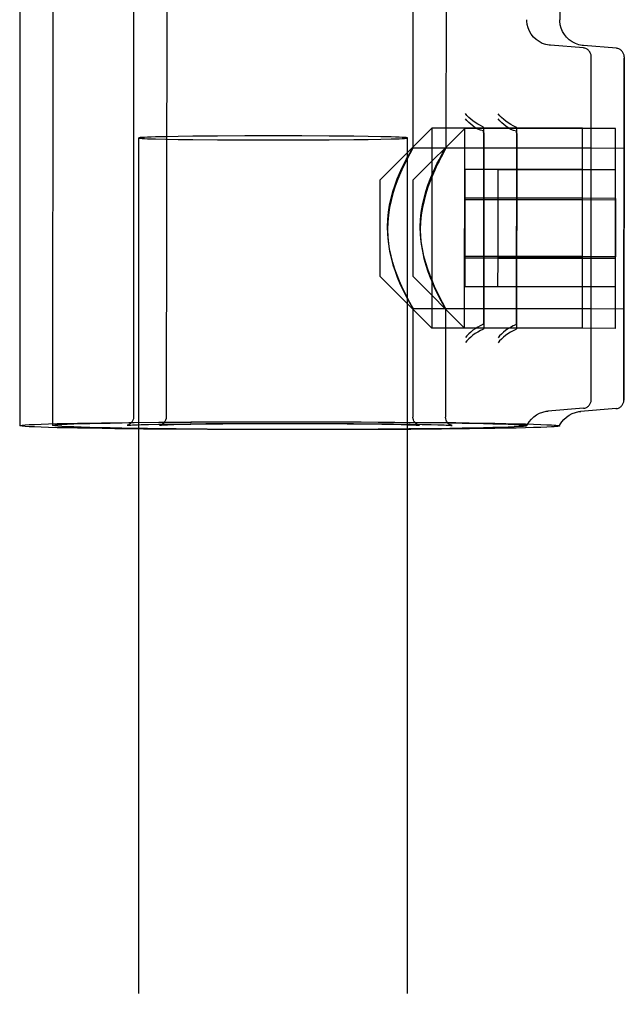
# Model space of a CAD drawing. Header units: inches. Extents: x 0 to 309, y 0 to 200.
# Tile 56 of 119: x 108.244 to 108.948, y 141.861 to 143.007. Entities that reach past the tile are written whole.
import ezdxf

# ---------------------------------------------------------------- set-up
doc = ezdxf.new("R2010")
doc.units = ezdxf.units.IN
doc.header["$LTSCALE"] = 17
doc.header["$MEASUREMENT"] = 0
doc.linetypes.add('HIDDEN', pattern=[0.2, 0.1, -0.1])
doc.layers.add('DEFAULT_2', color=8, linetype='HIDDEN')

msp = doc.modelspace()

# ---------------------------------------------------------------- linework, layer by layer
at = {"layer": 'DEFAULT_2', "color": 8, "linetype": 'HIDDEN'}
for p, q in [((108.2442, 143.1415), (108.2442, 142.5345)), ((108.2828, 143.1418), (108.2822, 142.5348)), ((108.8728, 143.1315), (108.8727, 143.0068)), ((108.3767, 143.1194), (108.3767, 142.5445)), ((108.4153, 143.1196), (108.4147, 142.5447)), ((108.7017, 143.1194), (108.7017, 142.8576)), ((108.7403, 143.1192), (108.74, 142.8574)), ((108.8342, 143.0069), (108.8342, 143.0071)), ((108.8727, 143.0065), (108.8727, 143.0068)), ((108.9, 142.9742), (108.8616, 142.9773)), ((108.9384, 142.9738), (108.9001, 142.9769)), ((108.9092, 142.5647), (108.9092, 142.9642)), ((108.9476, 142.9638), (108.9472, 142.5643)), ((108.9472, 142.5643), (108.9476, 142.9622)), ((108.4743, 142.8716), (108.4456, 142.8714)), ((108.506, 142.8718), (108.4743, 142.8716)), ((108.5392, 142.8719), (108.506, 142.8718)), ((108.5724, 142.8718), (108.5392, 142.8719)), ((108.6041, 142.8716), (108.5724, 142.8718)), ((108.6328, 142.8714), (108.6041, 142.8716)), ((108.6637, 142.8207), (108.7237, 142.8807)), ((108.702, 142.8206), (108.762, 142.8805)), ((108.7237, 142.8807), (108.7237, 142.6482)), ((108.8992, 142.8807), (108.7237, 142.8807)), ((108.7618, 142.648), (108.762, 142.8805)), ((108.9375, 142.8803), (108.762, 142.8805)), ((108.7842, 142.7678), (108.7842, 142.88)), ((108.7842, 142.8742), (108.7842, 142.649)), ((108.8223, 142.6545), (108.8225, 142.8797)), ((108.8225, 142.8739), (108.8223, 142.6487)), ((108.8992, 142.6482), (108.8992, 142.8807)), ((108.9373, 142.6478), (108.9375, 142.8803)), ((108.3829, 107.8736), (108.3829, 142.8695)), ((108.4141, 142.8709), (108.4021, 142.8706)), ((108.4287, 142.8712), (108.4141, 142.8709)), ((108.4141, 142.868), (108.4287, 142.8678)), ((108.4456, 142.8714), (108.4287, 142.8712)), ((108.4287, 142.8678), (108.4456, 142.8675)), ((108.4456, 142.8675), (108.4743, 142.8673)), ((108.4743, 142.8673), (108.506, 142.8671)), ((108.506, 142.8671), (108.5392, 142.8671)), ((108.5392, 142.8671), (108.5724, 142.8671)), ((108.5724, 142.8671), (108.6041, 142.8673)), ((108.6041, 142.8673), (108.6328, 142.8675)), ((108.6497, 142.8712), (108.6328, 142.8714)), ((108.6328, 142.8675), (108.6497, 142.8678)), ((108.6643, 142.8709), (108.6497, 142.8712)), ((108.6497, 142.8678), (108.6643, 142.868)), ((108.6643, 142.868), (108.6763, 142.8683)), ((108.6954, 107.8736), (108.6954, 142.8695)), ((108.7015, 142.858), (108.9092, 142.858)), ((108.7398, 142.8578), (108.9475, 142.8576)), ((108.7622, 142.8326), (108.7622, 142.6963)), ((108.8992, 142.8326), (108.7622, 142.8326)), ((108.8005, 142.8323), (108.8004, 142.7293)), ((108.9375, 142.8322), (108.8005, 142.8323)), ((108.6637, 142.7082), (108.6637, 142.8207)), ((108.7019, 142.7081), (108.702, 142.8206)), ((108.8992, 142.7994), (108.7622, 142.7994)), ((108.8992, 142.7976), (108.7622, 142.7976)), ((108.9375, 142.799), (108.8005, 142.7992)), ((108.9375, 142.7972), (108.8005, 142.7974)), ((108.9375, 142.799), (108.9374, 142.7309)), ((108.7842, 142.6547), (108.7842, 142.7678)), ((108.8992, 142.7313), (108.7622, 142.7313)), ((108.8992, 142.7295), (108.7622, 142.7295)), ((108.8004, 142.7293), (108.8003, 142.6961)), ((108.9374, 142.7309), (108.8004, 142.7311)), ((108.9374, 142.7291), (108.8004, 142.7293)), ((108.6637, 142.7082), (108.7237, 142.6482)), ((108.7019, 142.7081), (108.7618, 142.648)), ((108.8992, 142.6963), (108.7622, 142.6963)), ((108.9373, 142.696), (108.8003, 142.6961)), ((108.7015, 142.671), (108.9092, 142.671)), ((108.7017, 142.6714), (108.7017, 142.5445)), ((108.7396, 142.6708), (108.9473, 142.6706)), ((108.7398, 142.6712), (108.7397, 142.5443)), ((108.8992, 142.6482), (108.7237, 142.6482)), ((108.9373, 142.6478), (108.7618, 142.648)), ((108.9, 142.5547), (108.8588, 142.5514)), ((108.938, 142.5543), (108.8968, 142.5511)), ((108.4813, 142.5389), (108.5229, 142.539)), ((108.5206, 142.539), (108.5609, 142.539)), ((108.5432, 142.539), (108.6015, 142.539)), ((108.3115, 142.5374), (108.3394, 142.5378)), ((108.3394, 142.5378), (108.3711, 142.5382)), ((108.3494, 142.5376), (108.3774, 142.538)), ((108.3882, 142.5306), (108.3548, 142.531)), ((108.3711, 142.5382), (108.406, 142.5385)), ((108.3733, 142.5352), (108.3753, 142.5353)), ((108.3753, 142.5353), (108.378, 142.5354)), ((108.3774, 142.538), (108.4091, 142.5384)), ((108.378, 142.5354), (108.3813, 142.5356)), ((108.3813, 142.5356), (108.3856, 142.5357)), ((108.3856, 142.5357), (108.3939, 142.5359)), ((108.4244, 142.5303), (108.3882, 142.5306)), ((108.4261, 142.5308), (108.3928, 142.5312)), ((108.3939, 142.5359), (108.4055, 142.5362)), ((108.4055, 142.5362), (108.4212, 142.5364)), ((108.406, 142.5385), (108.4434, 142.5388)), ((108.4091, 142.5384), (108.4439, 142.5387)), ((108.4112, 142.5354), (108.4133, 142.5355)), ((108.4133, 142.5355), (108.416, 142.5356)), ((108.416, 142.5356), (108.4193, 142.5357)), ((108.4193, 142.5357), (108.4236, 142.5359)), ((108.4212, 142.5364), (108.4425, 142.5367)), ((108.4236, 142.5359), (108.4319, 142.5361)), ((108.4628, 142.5301), (108.4244, 142.5303)), ((108.4624, 142.5304), (108.4261, 142.5308)), ((108.4319, 142.5361), (108.4434, 142.5363)), ((108.4425, 142.5367), (108.4606, 142.5369)), ((108.4434, 142.5363), (108.4592, 142.5366)), ((108.4439, 142.5387), (108.4813, 142.5389)), ((108.4592, 142.5366), (108.4804, 142.5368)), ((108.4606, 142.5369), (108.4825, 142.537)), ((108.5008, 142.5302), (108.4624, 142.5304)), ((108.5026, 142.53), (108.4628, 142.5301)), ((108.4804, 142.5368), (108.4986, 142.5369)), ((108.4825, 142.537), (108.5087, 142.5371)), ((108.4986, 142.5369), (108.5205, 142.5371)), ((108.5406, 142.53), (108.5008, 142.5302)), ((108.5432, 142.53), (108.5026, 142.53)), ((108.5087, 142.5371), (108.5392, 142.5371)), ((108.5205, 142.5371), (108.5467, 142.5371)), ((108.5392, 142.5371), (108.5772, 142.5371)), ((108.5812, 142.53), (108.5406, 142.53)), ((108.5837, 142.53), (108.5432, 142.53)), ((108.5547, 142.5371), (108.5824, 142.5371)), ((108.5772, 142.5371), (108.6071, 142.5371)), ((108.6216, 142.53), (108.5812, 142.53)), ((108.5824, 142.5371), (108.6057, 142.5369)), ((108.5837, 142.539), (108.6233, 142.5388)), ((108.6233, 142.5301), (108.5837, 142.53)), ((108.6015, 142.539), (108.6416, 142.5388)), ((108.6057, 142.5369), (108.6252, 142.5368)), ((108.6071, 142.5371), (108.6326, 142.5369)), ((108.6613, 142.5301), (108.6216, 142.53)), ((108.6233, 142.5388), (108.6613, 142.5386)), ((108.6613, 142.5304), (108.6233, 142.5301)), ((108.6252, 142.5368), (108.6483, 142.5365)), ((108.6326, 142.5369), (108.6539, 142.5368)), ((108.6416, 142.5388), (108.6805, 142.5386)), ((108.6483, 142.5365), (108.6656, 142.5363)), ((108.6539, 142.5368), (108.6793, 142.5365)), ((108.6613, 142.5386), (108.697, 142.5383)), ((108.697, 142.5307), (108.6613, 142.5304)), ((108.6993, 142.5302), (108.6613, 142.5301)), ((108.6656, 142.5363), (108.6785, 142.5361)), ((108.6785, 142.5361), (108.6879, 142.5358)), ((108.6793, 142.5365), (108.6984, 142.5362)), ((108.6805, 142.5386), (108.7175, 142.5383)), ((108.6879, 142.5358), (108.6949, 142.5356)), ((108.6949, 142.5356), (108.6984, 142.5355)), ((108.697, 142.5383), (108.7298, 142.538)), ((108.7298, 142.531), (108.697, 142.5307)), ((108.6984, 142.5362), (108.7126, 142.536)), ((108.6984, 142.5355), (108.7013, 142.5354)), ((108.735, 142.5305), (108.6993, 142.5302)), ((108.7013, 142.5354), (108.7036, 142.5353)), ((108.7126, 142.536), (108.7231, 142.5357)), ((108.7175, 142.5383), (108.7518, 142.538)), ((108.7231, 142.5357), (108.7308, 142.5355)), ((108.7589, 142.5315), (108.7298, 142.531)), ((108.7308, 142.5355), (108.7347, 142.5354)), ((108.7347, 142.5354), (108.7379, 142.5353)), ((108.7677, 142.5308), (108.735, 142.5305)), ((108.7379, 142.5353), (108.7405, 142.5352)), ((108.7969, 142.5312), (108.7677, 142.5308)), ((108.8342, 142.5345), (108.8342, 142.5345)), ((108.8722, 142.5342), (108.8722, 142.5341))]:
    msp.add_line(p, q, dxfattribs=at)
for points in [[(108.8618, 142.9773), (108.8603, 142.9774), (108.8562, 142.9782), (108.8522, 142.9796), (108.8485, 142.9816), (108.8451, 142.984), (108.842, 142.9869), (108.8394, 142.9902), (108.8373, 142.9938), (108.8357, 142.9976), (108.8347, 143.0016), (108.8342, 143.0056), (108.8342, 143.0069)], [(108.9002, 142.9769), (108.8988, 142.9771), (108.8947, 142.9779), (108.8907, 142.9793), (108.887, 142.9812), (108.8835, 142.9837), (108.8805, 142.9866), (108.8779, 142.9899), (108.8758, 142.9935), (108.8742, 142.9973), (108.8732, 143.0013), (108.8727, 143.0053), (108.8727, 143.0065)], [(108.7832, 142.8824), (108.7802, 142.8838), (108.7771, 142.8855), (108.7742, 142.8873), (108.7715, 142.8892), (108.7689, 142.8913), (108.7666, 142.8934), (108.7645, 142.8956), (108.7627, 142.8978)], [(108.8216, 142.8821), (108.8185, 142.8836), (108.8155, 142.8852), (108.8126, 142.887), (108.8098, 142.8889), (108.8073, 142.891), (108.8049, 142.8931), (108.8029, 142.8953), (108.801, 142.8975)], [(108.784, 142.8778), (108.7805, 142.8785), (108.7773, 142.8797), (108.7743, 142.8814), (108.7716, 142.8834), (108.769, 142.8854), (108.7666, 142.8875), (108.7645, 142.8896), (108.7627, 142.8918)], [(108.8223, 142.8775), (108.8189, 142.8782), (108.8156, 142.8794), (108.8127, 142.8811), (108.8099, 142.8831), (108.8073, 142.8851), (108.805, 142.8872), (108.8029, 142.8894), (108.801, 142.8916)], [(108.7842, 142.88), (108.7842, 142.8804), (108.7842, 142.8807), (108.7841, 142.8811), (108.784, 142.8814), (108.7839, 142.8817), (108.7837, 142.882), (108.7835, 142.8822), (108.7832, 142.8824)], [(108.784, 142.8778), (108.7835, 142.8772), (108.7833, 142.8766), (108.7836, 142.876), (108.7841, 142.8754), (108.7842, 142.8748), (108.7842, 142.8742)], [(108.8225, 142.8797), (108.8225, 142.8801), (108.8225, 142.8805), (108.8225, 142.8808), (108.8224, 142.8811), (108.8222, 142.8814), (108.8221, 142.8817), (108.8219, 142.8819), (108.8216, 142.8821)], [(108.8223, 142.8775), (108.8218, 142.8769), (108.8217, 142.8763), (108.822, 142.8757), (108.8224, 142.8751), (108.8226, 142.8745), (108.8225, 142.8739)], [(108.4021, 142.8706), (108.3971, 142.8704), (108.3928, 142.8703), (108.3893, 142.8701), (108.3865, 142.87), (108.3845, 142.8698), (108.3833, 142.8696), (108.3829, 142.8695)], [(108.3829, 142.8695), (108.3833, 142.8693), (108.3845, 142.8691), (108.3865, 142.8689), (108.3893, 142.8688), (108.3928, 142.8686), (108.3971, 142.8685), (108.4021, 142.8683), (108.4141, 142.868)], [(108.6954, 142.8695), (108.695, 142.8696), (108.6939, 142.8698), (108.6919, 142.87), (108.6891, 142.8701), (108.6856, 142.8703), (108.6813, 142.8704), (108.6763, 142.8706), (108.6643, 142.8709)], [(108.6763, 142.8683), (108.6813, 142.8685), (108.6856, 142.8686), (108.6891, 142.8688), (108.6919, 142.8689), (108.6939, 142.8691), (108.695, 142.8693), (108.6954, 142.8695)], [(108.6721, 142.7659), (108.6724, 142.7745), (108.6732, 142.7829), (108.6745, 142.7913), (108.6763, 142.7995), (108.6784, 142.8073), (108.6809, 142.8147), (108.6834, 142.8217), (108.6861, 142.8282), (108.6888, 142.8341), (108.6914, 142.8395), (108.6938, 142.8442), (108.696, 142.8484), (108.698, 142.8519), (108.6996, 142.8546), (108.7007, 142.8565), (108.7015, 142.8577), (108.7017, 142.858)], [(108.698, 142.8509), (108.6961, 142.8472), (108.6939, 142.8428), (108.6914, 142.8378), (108.6888, 142.8322), (108.6861, 142.8261), (108.6834, 142.8194), (108.6808, 142.8122), (108.6784, 142.8047), (108.6763, 142.7968), (108.6745, 142.7885), (108.6732, 142.7801), (108.6724, 142.7716), (108.6721, 142.763)], [(108.7017, 142.858), (108.7015, 142.8574), (108.7008, 142.8561), (108.698, 142.8509)], [(108.7103, 142.7658), (108.7106, 142.7743), (108.7114, 142.7828), (108.7128, 142.7912), (108.7146, 142.7993), (108.7167, 142.8071), (108.7191, 142.8145), (108.7217, 142.8215), (108.7244, 142.828), (108.7271, 142.8339), (108.7297, 142.8393), (108.7321, 142.8441), (108.7344, 142.8482), (108.7363, 142.8517), (108.7379, 142.8544), (108.7391, 142.8564), (108.7398, 142.8575), (108.74, 142.8578)], [(108.7364, 142.8507), (108.7344, 142.847), (108.7322, 142.8426), (108.7297, 142.8376), (108.7271, 142.832), (108.7244, 142.8259), (108.7217, 142.8192), (108.7191, 142.8121), (108.7167, 142.8045), (108.7146, 142.7966), (108.7128, 142.7884), (108.7114, 142.7799), (108.7106, 142.7714), (108.7103, 142.7629)], [(108.74, 142.8578), (108.7398, 142.8573), (108.7391, 142.8559), (108.7364, 142.8507)], [(108.7008, 142.6729), (108.698, 142.678), (108.6961, 142.6817), (108.6939, 142.6861), (108.6914, 142.6912), (108.6888, 142.6967), (108.6861, 142.7029), (108.6834, 142.7096), (108.6808, 142.7167), (108.6784, 142.7243), (108.6763, 142.7322), (108.6745, 142.7404), (108.6732, 142.7489), (108.6724, 142.7574), (108.6721, 142.7659)], [(108.6721, 142.763), (108.6724, 142.7545), (108.6732, 142.746), (108.6745, 142.7376), (108.6763, 142.7294), (108.6784, 142.7216), (108.6809, 142.7142), (108.6835, 142.7072), (108.6861, 142.7007), (108.6888, 142.6948), (108.6914, 142.6894), (108.6938, 142.6847), (108.6961, 142.6805), (108.698, 142.677), (108.6996, 142.6743), (108.7007, 142.6724), (108.7015, 142.6712), (108.7017, 142.6709)], [(108.7389, 142.6727), (108.7362, 142.6778), (108.7342, 142.6816), (108.732, 142.686), (108.7295, 142.691), (108.727, 142.6966), (108.7243, 142.7027), (108.7216, 142.7094), (108.719, 142.7166), (108.7166, 142.7241), (108.7145, 142.732), (108.7127, 142.7403), (108.7114, 142.7487), (108.7106, 142.7572), (108.7103, 142.7658)], [(108.7103, 142.7629), (108.7106, 142.7543), (108.7114, 142.7459), (108.7127, 142.7375), (108.7145, 142.7293), (108.7166, 142.7215), (108.719, 142.7141), (108.7216, 142.7071), (108.7243, 142.7006), (108.727, 142.6946), (108.7295, 142.6893), (108.732, 142.6845), (108.7342, 142.6803), (108.7361, 142.6769), (108.7377, 142.6741), (108.7389, 142.6722), (108.7396, 142.6711), (108.7398, 142.6708)], [(108.7017, 142.671), (108.7015, 142.6715), (108.7008, 142.6729)], [(108.7398, 142.6708), (108.7396, 142.6713), (108.7389, 142.6727)], [(108.7832, 142.6523), (108.7835, 142.6525), (108.7837, 142.6527), (108.7839, 142.653), (108.784, 142.6533), (108.7841, 142.6536), (108.7841, 142.654), (108.7842, 142.6543), (108.7842, 142.6547)], [(108.8213, 142.652), (108.8216, 142.6522), (108.8218, 142.6524), (108.822, 142.6527), (108.8221, 142.653), (108.8222, 142.6534), (108.8222, 142.6537), (108.8223, 142.6541), (108.8223, 142.6545)], [(108.7832, 142.6523), (108.7801, 142.6508), (108.7771, 142.6492), (108.7742, 142.6474), (108.7715, 142.6455), (108.7689, 142.6434), (108.7666, 142.6413), (108.7645, 142.6392), (108.7627, 142.6371)], [(108.7832, 142.6466), (108.7802, 142.6451), (108.7771, 142.6435), (108.7742, 142.6417), (108.7715, 142.6397), (108.7689, 142.6377), (108.7666, 142.6356), (108.7645, 142.6334), (108.7627, 142.6312)], [(108.7842, 142.649), (108.7842, 142.6486), (108.7841, 142.6482), (108.7841, 142.6479), (108.784, 142.6475), (108.7839, 142.6472), (108.7837, 142.647), (108.7835, 142.6467), (108.7832, 142.6466)], [(108.8213, 142.652), (108.8182, 142.6506), (108.8152, 142.6489), (108.8123, 142.6471), (108.8096, 142.6452), (108.807, 142.6432), (108.8047, 142.6411), (108.8026, 142.639), (108.8008, 142.6369)], [(108.8213, 142.6463), (108.8183, 142.6448), (108.8152, 142.6432), (108.8123, 142.6414), (108.8096, 142.6395), (108.807, 142.6374), (108.8047, 142.6353), (108.8026, 142.6331), (108.8008, 142.6309)], [(108.8223, 142.6487), (108.8223, 142.6483), (108.8223, 142.6479), (108.8222, 142.6476), (108.8221, 142.6473), (108.822, 142.647), (108.8218, 142.6467), (108.8216, 142.6465), (108.8213, 142.6463)], [(108.8342, 142.5345), (108.8349, 142.5358), (108.8369, 142.5391), (108.8395, 142.5421), (108.8424, 142.5448), (108.8456, 142.5471), (108.8491, 142.549), (108.8528, 142.5503), (108.8567, 142.5512), (108.8589, 142.5514)], [(108.8722, 142.5341), (108.8728, 142.5354), (108.8749, 142.5388), (108.8774, 142.5418), (108.8803, 142.5445), (108.8836, 142.5468), (108.8871, 142.5486), (108.8908, 142.55), (108.8947, 142.5508), (108.8969, 142.5511)], [(108.3767, 142.5445), (108.3765, 142.5426), (108.376, 142.5409), (108.3751, 142.5392), (108.374, 142.5377), (108.3728, 142.5366), (108.3717, 142.5359), (108.3708, 142.5354), (108.3701, 142.5351), (108.3696, 142.535), (108.3693, 142.5349), (108.3691, 142.5349), (108.3691, 142.5349)], [(108.4147, 142.5447), (108.4145, 142.5428), (108.414, 142.541), (108.4131, 142.5393), (108.412, 142.5379), (108.4108, 142.5368), (108.4097, 142.536), (108.4088, 142.5356), (108.4081, 142.5353), (108.4076, 142.5352), (108.4073, 142.5351), (108.4071, 142.5351), (108.4071, 142.5351)], [(108.7092, 142.5349), (108.7092, 142.5349), (108.7093, 142.5349), (108.7093, 142.5349), (108.7093, 142.5349), (108.7092, 142.5349), (108.7089, 142.535), (108.7086, 142.535), (108.7081, 142.5352), (108.7075, 142.5354), (108.7068, 142.5358), (108.7061, 142.5363), (108.7052, 142.5369), (108.7043, 142.5378), (108.7035, 142.5388), (108.7028, 142.5399), (108.7023, 142.5411), (108.7019, 142.5426), (108.7017, 142.5445)], [(108.7471, 142.5347), (108.7472, 142.5347), (108.7473, 142.5347), (108.7473, 142.5347), (108.7473, 142.5347), (108.7471, 142.5347), (108.7469, 142.5348), (108.7466, 142.5349), (108.7461, 142.535), (108.7455, 142.5353), (108.7448, 142.5356), (108.744, 142.5361), (108.7432, 142.5367), (108.7423, 142.5376), (108.7414, 142.5387), (108.7408, 142.5397), (108.7403, 142.5409), (108.7399, 142.5425), (108.7397, 142.5443)], [(108.2442, 142.5345), (108.2449, 142.5348), (108.247, 142.5351), (108.2505, 142.5354), (108.2553, 142.5357), (108.2615, 142.536), (108.269, 142.5363), (108.2778, 142.5366), (108.2879, 142.5369), (108.2991, 142.5371), (108.3115, 142.5374)], [(108.3548, 142.531), (108.3249, 142.5314), (108.3115, 142.5316), (108.2991, 142.5319), (108.2879, 142.5321), (108.2778, 142.5324), (108.269, 142.5327), (108.2615, 142.533), (108.2553, 142.5333), (108.2505, 142.5336), (108.247, 142.5339), (108.2449, 142.5342), (108.2442, 142.5345)], [(108.2822, 142.5348), (108.2829, 142.5351), (108.285, 142.5354), (108.2885, 142.5357), (108.2933, 142.536), (108.2995, 142.5363), (108.307, 142.5366), (108.3158, 142.5369), (108.3258, 142.5371), (108.3371, 142.5374), (108.3494, 142.5376)], [(108.3928, 142.5312), (108.3629, 142.5316), (108.3494, 142.5319), (108.3371, 142.5321), (108.3258, 142.5324), (108.3158, 142.5327), (108.307, 142.533), (108.2995, 142.5333), (108.2933, 142.5336), (108.2885, 142.5339), (108.285, 142.5342), (108.2829, 142.5345), (108.2822, 142.5348)], [(108.3691, 142.5349), (108.3691, 142.5349), (108.3691, 142.5349), (108.3692, 142.5349), (108.3694, 142.5349), (108.3697, 142.5349), (108.3701, 142.535), (108.3705, 142.535), (108.371, 142.5351), (108.3717, 142.5351), (108.3724, 142.5351), (108.3733, 142.5352)], [(108.4071, 142.5351), (108.407, 142.5351), (108.4071, 142.5351), (108.4072, 142.5351), (108.4074, 142.5351), (108.4077, 142.5351), (108.408, 142.5352), (108.4085, 142.5352), (108.409, 142.5352), (108.4097, 142.5353), (108.4104, 142.5353), (108.4112, 142.5354)], [(108.4434, 142.5388), (108.4826, 142.5389), (108.5026, 142.539)], [(108.7036, 142.5353), (108.7054, 142.5352), (108.7061, 142.5351), (108.7068, 142.5351), (108.7073, 142.5351), (108.7078, 142.535), (108.7082, 142.535), (108.7086, 142.535), (108.7088, 142.5349), (108.7091, 142.5349), (108.7092, 142.5349)], [(108.7298, 142.538), (108.7589, 142.5375), (108.7719, 142.5373), (108.7838, 142.537), (108.7946, 142.5368), (108.8042, 142.5365), (108.8125, 142.5362), (108.8194, 142.5359), (108.8251, 142.5356)], [(108.7405, 142.5352), (108.7425, 142.5351), (108.7433, 142.535), (108.7441, 142.535), (108.7447, 142.5349), (108.7453, 142.5349), (108.7458, 142.5348), (108.7462, 142.5348), (108.7465, 142.5348), (108.7468, 142.5347), (108.747, 142.5347), (108.7471, 142.5347)], [(108.7518, 142.538), (108.7828, 142.5375), (108.7969, 142.5373), (108.8099, 142.537), (108.8218, 142.5368), (108.8326, 142.5365), (108.8421, 142.5362), (108.8504, 142.5359), (108.8574, 142.5356), (108.8631, 142.5353)], [(108.8251, 142.5334), (108.8194, 142.5331), (108.8125, 142.5328), (108.8042, 142.5325), (108.7946, 142.5322), (108.7838, 142.532), (108.7719, 142.5317), (108.7589, 142.5315)], [(108.8631, 142.5331), (108.8574, 142.5328), (108.8504, 142.5325), (108.8421, 142.5322), (108.8326, 142.5319), (108.8218, 142.5317), (108.8099, 142.5314), (108.7969, 142.5312)], [(108.8251, 142.5356), (108.8279, 142.5354), (108.8302, 142.5352), (108.8319, 142.5351), (108.8332, 142.5349), (108.8339, 142.5347), (108.8342, 142.5345)], [(108.8342, 142.5345), (108.8339, 142.5343), (108.8332, 142.5341), (108.8319, 142.5339), (108.8302, 142.5337), (108.8279, 142.5336), (108.8251, 142.5334)], [(108.8631, 142.5353), (108.8659, 142.5351), (108.8681, 142.5349), (108.8699, 142.5347), (108.8712, 142.5345), (108.8719, 142.5344), (108.8722, 142.5342)], [(108.8722, 142.5341), (108.8719, 142.534), (108.8712, 142.5338), (108.8699, 142.5336), (108.8681, 142.5334), (108.8659, 142.5332), (108.8631, 142.5331)]]:
    msp.add_lwpolyline(points, dxfattribs=at)
for centre, start, end in [((108.8992, 142.9642), 0, 85.4261), ((108.9376, 142.9638), 359.9373, 85.3634), ((108.8992, 142.5647), 274.5739, 360), ((108.9372, 142.5643), 274.5112, 359.9373)]:
    msp.add_arc(centre, 0.01, start, end, dxfattribs=at)

doc.saveas('drawing.dxf')
